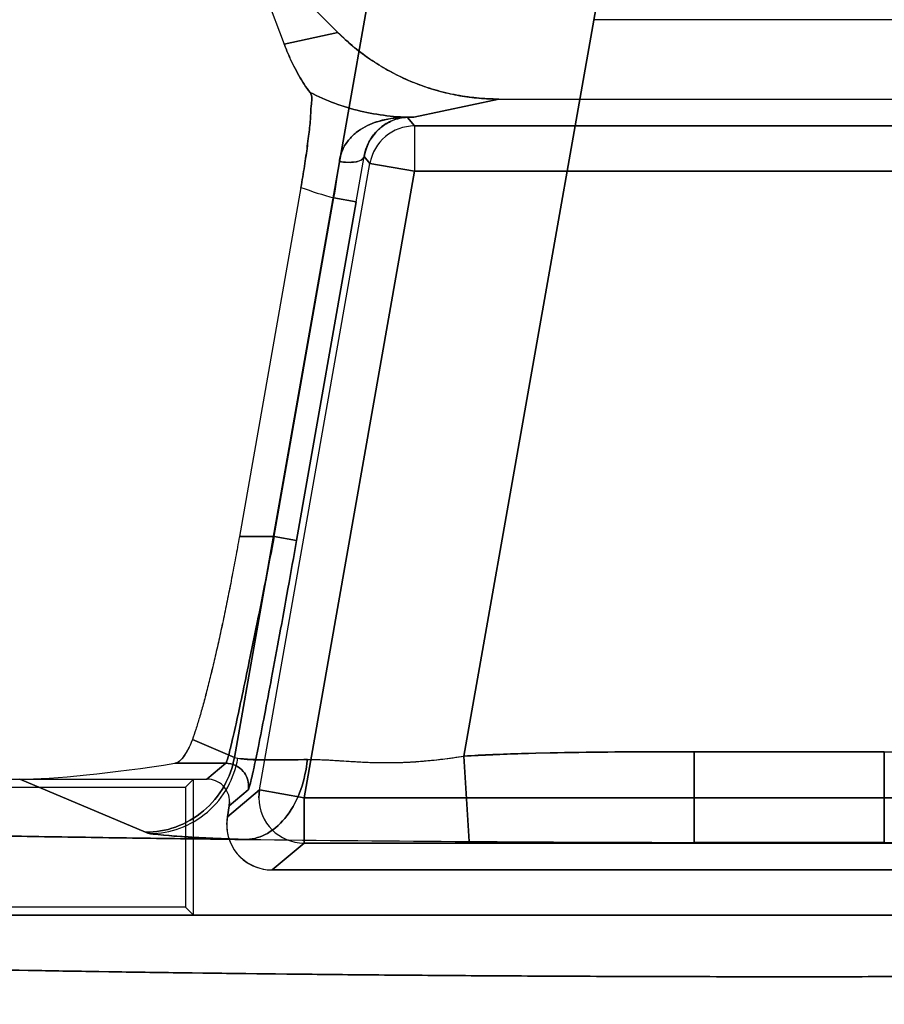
# Model space of a CAD drawing. Header units: millimetres. Extents: x 0 to 297, y 0 to 210.
# Tile 234 of 256: x 58.265 to 58.379, y 159.627 to 159.757. Entities that reach past the tile are written whole.
import ezdxf

# ---------------------------------------------------------------- set-up
doc = ezdxf.new("R2010")
doc.units = ezdxf.units.MM
doc.header["$LTSCALE"] = 16.335
doc.layers.get('0').update_dxf_attribs({"linetype": 'CONTINUOUS'})
for name, color, linetype in [('AXES_REF', 7, 'CONTINUOUS'), ('INTFCLR_1', 7, 'CONTINUOUS'), ('INTFCLR_72935', 7, 'CONTINUOUS')]:
    doc.layers.add(name, color=color, linetype=linetype)

msp = doc.modelspace()

# ---------------------------------------------------------------- linework, layer by layer
at = {"color": 7, "linetype": 'Continuous'}
for radius in [5.8174969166, 5.817, 5.7797484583]:
    msp.add_circle((57.454730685, 154.8339782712), radius, dxfattribs=at)
msp.add_arc((57.454730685, 154.8339782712), 5.76, 278.2771290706, 261.7228709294, dxfattribs=at)
at = {"layer": 'AXES_REF', "color": 9, "linetype": 'Continuous'}
msp.add_circle((57.454730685, 154.8339782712), 5.3067073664, dxfattribs=at)
at = {"layer": 'INTFCLR_1', "color": 6, "linetype": 'Continuous'}
for p, q in [((58.2947719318, 159.7678960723), (58.3000761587, 159.7539500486)), ((58.3071926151, 159.7554753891), (58.2947719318, 159.7678960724)), ((58.3927148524, 159.7571688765), (58.34108201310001, 159.7571688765)), ((58.3284819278, 159.7466688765), (58.4053149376, 159.7466688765)), ((58.3022946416, 159.7349854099), (58.29414527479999, 159.6887680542)), ((58.13683113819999, 159.6566688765), (58.2898625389, 159.6566688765)), ((58.29281651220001, 159.6531484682), (58.2925608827, 159.6516987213)), ((58.29281651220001, 159.6531484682), (58.2928620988, 159.6536695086)), ((58.29846882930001, 159.6446579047), (58.4353280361, 159.6446579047)), ((58.5904517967, 159.6386579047), (58.1433450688, 159.6386579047))]:
    msp.add_line(p, q, dxfattribs=at)
at = {"layer": 'INTFCLR_1', "color": 9, "linetype": 'Continuous'}
for p, q in [((58.3124240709, 159.7669312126), (58.2934913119, 159.6595582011)), ((58.3238668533, 159.659720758), (58.3418558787, 159.7617415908)), ((58.3071926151, 159.7554753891), (58.3000761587, 159.7539500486)), ((58.3172266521, 159.744256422), (58.3284819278, 159.7466688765)), ((58.31637405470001, 159.7442453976), (58.3172266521, 159.744256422)), ((58.317329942, 159.7431062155), (58.31637405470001, 159.7442453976)), ((58.317329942, 159.7431062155), (58.317329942, 159.7371071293)), ((58.4164669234, 159.7431062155), (58.317329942, 159.7431062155)), ((58.3114219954, 159.7381488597), (58.3106540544, 159.7390640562)), ((58.2968066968, 159.6552613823), (58.31142199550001, 159.7381488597)), ((58.31142199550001, 159.7381488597), (58.317329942, 159.7371071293)), ((58.3027146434, 159.6542196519), (58.317329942, 159.7371071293)), ((58.4164669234, 159.7371071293), (58.317329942, 159.7371071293)), ((58.29876228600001, 159.6887680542), (58.3066671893, 159.7335989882)), ((58.3096211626, 159.733078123), (58.3017162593, 159.688247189)), ((58.3066671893, 159.7335989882), (58.3096211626, 159.733078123)), ((58.29414527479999, 159.6887680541), (58.29876228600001, 159.6887680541)), ((58.3017162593, 159.688247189), (58.29876228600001, 159.6887680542)), ((58.2879305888, 159.6619068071), (58.2934913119, 159.659558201)), ((58.2934913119, 159.659558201), (58.29395066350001, 159.6594298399)), ((58.3238668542, 159.6597207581), (58.32454141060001, 159.6484276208)), ((58.3543076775, 159.6483025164), (58.3543076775, 159.6602952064)), ((58.3543076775, 159.6602952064), (58.3794891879, 159.6602952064)), ((58.3794891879, 159.6602952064), (58.3794891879, 159.6483025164)), ((58.28562705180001, 159.6587726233), (58.2923696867, 159.6587726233)), ((58.289862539, 159.6566688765), (58.2923696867, 159.6587726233)), ((58.2817185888, 159.6496413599), (58.2650797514, 159.6566688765)), ((58.2925608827, 159.6516987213), (58.2968066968, 159.6552613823)), ((58.29532366, 159.655252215), (58.29281651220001, 159.6531484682)), ((58.2968066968, 159.6552613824), (58.2967159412, 159.6542196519)), ((58.3027146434, 159.6542196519), (58.2968066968, 159.6552613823)), ((58.3027146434, 159.6542196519), (58.3027146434, 159.6482205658)), ((58.431082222, 159.6542196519), (58.3027146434, 159.6542196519)), ((58.282364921, 159.649480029), (58.2817185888, 159.6496413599)), ((58.3027146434, 159.6482205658), (58.29846882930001, 159.6446579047)), ((58.3027146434, 159.6482205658), (58.431082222, 159.6482205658)), ((58.3543076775, 159.6483025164), (58.3794891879, 159.6483025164))]:
    msp.add_line(p, q, dxfattribs=at)
at = {"layer": 'INTFCLR_1', "color": 7, "linetype": 'Continuous'}
for p, q in [((58.31637405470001, 159.7442453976), (58.3162805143, 159.7442517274)), ((58.3167124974, 159.7442599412), (58.3166317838, 159.7442584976)), ((58.3031416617, 159.6592711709), (58.30513479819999, 159.6592471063))]:
    msp.add_line(p, q, dxfattribs=at)
at = {"layer": 'INTFCLR_1', "color": 9, "linetype": 'Continuous'}
for centre, radius, start, end in [((58.3162156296, 159.8526730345), 0.1084213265, 270.0342886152, 270.534287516), ((58.3173317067, 159.7371050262), 0.006001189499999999, 90.016848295, 169.9831517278), ((57.5186220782, 159.8726544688), 0.8032192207, 349.9928440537, 350.4261478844), ((58.0235264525, 159.7780360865), 0.2866065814, 351.0805572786, 352.0543630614), ((58.3172273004, 159.7744820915), 0.0422248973, 249.2897728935, 255.5170824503), ((58.2923567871, 159.6557721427), 0.0030120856, 350.0601726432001, 0.0341075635), ((58.3027174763, 159.6542220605), 0.006001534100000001, 180.022994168, 269.9729549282)]:
    msp.add_arc(centre, radius, start, end, dxfattribs=at)
at = {"layer": 'INTFCLR_1', "color": 6, "linetype": 'Continuous'}
for centre, radius, start, end in [((58.28986410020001, 159.6536708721), 0.0029979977, 359.9739411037, 90.02983578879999), ((58.2984682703, 159.6506565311), 0.0059985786, 169.9947483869, 270.0053381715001), ((58.3632928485, 165.6270298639), 5.978727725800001, 269.3467848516, 269.6286318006), ((58.3665314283, 166.1001256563), 6.451834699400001, 269.6271033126, 269.8914464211), ((58.3668984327, 166.2366811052), 6.5883906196, 269.8905047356, 270.1094952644), ((58.3672643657, 166.1003912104), 6.4521002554, 270.108558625, 270.372890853)]:
    msp.add_arc(centre, radius, start, end, dxfattribs=at)
msp.add_ellipse((58.28399995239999, 159.6606705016), major_axis=(0.0224244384, 0.0034061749), ratio=0.09365819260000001, start_param=-2.5890598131, end_param=-1.5124059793, dxfattribs=at)
for points, knots in [([(58.3071926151, 159.7554753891), (58.3078163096, 159.7548516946), (58.3091173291, 159.7536607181), (58.3112197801, 159.7520517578), (58.3134583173, 159.7506320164), (58.31581509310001, 159.7494141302), (58.3182603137, 159.7484121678), (58.3207603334, 159.7476346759), (58.32329460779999, 159.747080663), (58.3258704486, 159.7467444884), (58.3276052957, 159.7466688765), (58.3284819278, 159.7466688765)], [0, 0, 0, 0, 0.1119609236, 0.2235464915, 0.335643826, 0.4479966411, 0.5598491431, 0.6706416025, 0.7799103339, 0.8887251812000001, 1, 1, 1, 1]), ([(58.3034977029, 159.7475369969), (58.3029632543, 159.7482475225), (58.302218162, 159.7493962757), (58.30132038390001, 159.7510694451), (58.3006669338, 159.7524659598), (58.30026516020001, 159.7534531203), (58.3000761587, 159.7539500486)], [0, 0, 0, 0, 0.365873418, 0.561597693, 0.7812155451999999, 1, 1, 1, 1]), ([(58.3034977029, 159.7475369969), (58.3038526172, 159.7470651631), (58.3035888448, 159.7457210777), (58.3035704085, 159.7438605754), (58.3032957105, 159.741634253), (58.303031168, 159.7395711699), (58.3027610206, 159.7377818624), (58.3025372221, 159.736387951), (58.3023771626, 159.7354534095), (58.3022946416, 159.7349854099)], [0, 0, 0, 0, 0.1400184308, 0.2798827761, 0.4584735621, 0.665135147, 0.7751643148, 0.8873007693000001, 1, 1, 1, 1]), ([(58.29414527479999, 159.6887680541), (58.2939827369, 159.6878462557), (58.2936512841, 159.6860090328), (58.2931350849, 159.6832729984), (58.2926043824, 159.6805806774), (58.2920638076, 159.6779561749), (58.291518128, 159.6754226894), (58.2909722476, 159.6730029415), (58.2904310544, 159.6707185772), (58.2898994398, 159.6685897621), (58.2893821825, 159.6666351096), (58.28888392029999, 159.6648714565), (58.28840945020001, 159.663314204), (58.2880882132, 159.6623508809), (58.2879305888, 159.6619068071)], [0, 0, 0, 0, 0.1017659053, 0.2029687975, 0.3027121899, 0.4001097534, 0.4942963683, 0.5844706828, 0.6697964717, 0.7495265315, 0.8230208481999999, 0.8896173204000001, 0.9487681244, 1, 1, 1, 1]), ([(58.2879305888, 159.6619068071), (58.2877524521, 159.6614049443), (58.2871892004, 159.6602940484), (58.2863993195, 159.6588942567), (58.28562705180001, 159.6587726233)], [0, 0, 0, 0, 0.4051805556, 1, 1, 1, 1]), ([(58.295132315, 159.6486907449), (58.2929939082, 159.6487152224), (58.2887397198, 159.6487663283), (58.2823942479, 159.6488499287), (58.2761221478, 159.6489400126), (58.2699288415, 159.649036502), (58.26381974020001, 159.6491393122), (58.2578001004, 159.6492483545), (58.25187520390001, 159.6493635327), (58.2460501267, 159.6494847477), (58.2403300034, 159.6496118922), (58.2347197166, 159.6497448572), (58.229224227, 159.6498835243), (58.2238482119, 159.6500277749), (58.2185964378, 159.6501774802), (58.2134733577, 159.6503325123), (58.2084835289, 159.6504927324), (58.203631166, 159.6506580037), (58.1989206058, 159.6508281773), (58.1943558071, 159.6510031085), (58.1899408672, 159.6511826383), (58.1856794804, 159.6513666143), (58.1815754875, 159.6515548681), (58.1776323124, 159.6517472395), (58.17385352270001, 159.6519435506), (58.1702422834, 159.6521436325), (58.1668018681, 159.6523472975), (58.163535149, 159.6525543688), (58.1604450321, 159.6527646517), (58.15753412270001, 159.6529779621), (58.1548050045, 159.6531940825), (58.1522599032, 159.6534128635), (58.1499013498, 159.6536339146), (58.147730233, 159.6538576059), (58.1457521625, 159.6540817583), (58.1439567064, 159.6543123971), (58.1423838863, 159.6545292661), (58.1405583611, 159.6548586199), (58.1390966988, 159.6549932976), (58.1362277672, 159.6561743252), (58.13683113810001, 159.6566688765)], [0, 0, 0, 0, 0.0403459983, 0.0802656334, 0.1197245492, 0.158688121, 0.1971232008, 0.2349956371, 0.2722737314, 0.3089238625, 0.3449157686, 0.3802166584, 0.4147976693, 0.4486270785, 0.4816774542, 0.5139182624, 0.5453237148, 0.5758644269, 0.6055163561, 0.6342514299, 0.6620474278, 0.6888777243, 0.7147218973, 0.7395550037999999, 0.7633583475, 0.7861088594, 0.8077892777, 0.8283789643, 0.84786253, 0.866222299, 0.8834432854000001, 0.8995115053, 0.9144138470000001, 0.9281384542, 0.9406748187, 0.9520138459, 0.9621482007, 0.9710725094, 0.985281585, 1, 1, 1, 1]), ([(58.5904517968, 159.6386579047), (58.59106249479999, 159.6381381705), (58.58808754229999, 159.6370291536), (58.5861334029, 159.6368010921), (58.5828333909, 159.6362564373), (58.57913644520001, 159.6358597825), (58.5745772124, 159.6354181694), (58.5693116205, 159.6350007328), (58.5632253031, 159.6345827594), (58.55643073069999, 159.6341796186), (58.54894988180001, 159.6337906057), (58.5408104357, 159.6334178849), (58.5320443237, 159.6330628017), (58.52268045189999, 159.6327265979), (58.5127559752, 159.6324105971), (58.5023065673, 159.6321159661), (58.4913778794, 159.6318439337), (58.4800044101, 159.6315952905), (58.4682235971, 159.6313708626), (58.4560809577, 159.6311715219), (58.4436274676, 159.6309980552), (58.4309037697, 159.6308509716), (58.4179492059, 159.6307307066), (58.4048083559, 159.6306376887), (58.39153123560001, 159.6305722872), (58.3781714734, 159.6305347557), (58.3647849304, 159.6305251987), (58.3514188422, 159.6305435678), (58.3381173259, 159.6305897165), (58.3249201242, 159.6306634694), (58.3118729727, 159.6307645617), (58.2990217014, 159.6308926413), (58.286415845, 159.6310472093), (58.2741046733, 159.6312276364), (58.2621342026, 159.6314331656), (58.2505417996, 159.6316630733), (58.2393719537, 159.6319164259), (58.2286632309, 159.6321922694), (58.21845324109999, 159.632489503), (58.20876814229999, 159.6328073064), (58.1996490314, 159.6331443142), (58.19112292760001, 159.6334994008), (58.1832240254, 159.6338710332), (58.17597665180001, 159.6342578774), (58.1694094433, 159.634658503), (58.1635496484, 159.6350696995), (58.15849113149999, 159.6354867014), (58.1543174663, 159.6358870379), (58.1510457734, 159.6362806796), (58.1486306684, 159.6365893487), (58.1463895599, 159.6370585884), (58.14495487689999, 159.6370554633), (58.142957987, 159.6383284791), (58.1433450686, 159.6386579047)], [0, 0, 0, 0, 0.0053634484, 0.0105080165, 0.0174696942, 0.0261292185, 0.0359552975, 0.0479090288, 0.061523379, 0.0767353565, 0.0934392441, 0.111622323, 0.1312314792, 0.1521169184, 0.1742905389, 0.1976424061, 0.222032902, 0.2474069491, 0.2737291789, 0.3008402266, 0.3286309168, 0.35702934, 0.3859452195, 0.4152780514, 0.4449208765, 0.4747470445, 0.504631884, 0.534453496, 0.5641429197, 0.5935963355, 0.6227211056, 0.6514081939, 0.6795531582, 0.7070385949, 0.7337572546, 0.7596264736, 0.7845867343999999, 0.8084831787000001, 0.8312728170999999, 0.8529025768, 0.8732943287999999, 0.8923052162, 0.9099766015, 0.9261822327, 0.9408466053, 0.9539794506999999, 0.9654744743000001, 0.9747786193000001, 0.9820611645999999, 0.9874063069, 0.9913214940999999, 0.99660046, 1, 1, 1, 1])]:
    msp.add_open_spline(points, degree=3, knots=knots, dxfattribs=at)
at = {"layer": 'INTFCLR_1', "color": 9, "linetype": 'Continuous'}
for points, knots in [([(58.3172266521, 159.7442564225), (58.3148563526, 159.7442551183), (58.3101014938, 159.7448112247), (58.30560839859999, 159.7464643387), (58.30349770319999, 159.7475369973)], [0, 0, 0, 0, 0.5002826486, 1, 1, 1, 1]), ([(58.30738151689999, 159.7384174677), (58.3077508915, 159.7383491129), (58.3086422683, 159.7382658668), (58.30978203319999, 159.7383012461), (58.3105937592, 159.7387870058), (58.3106540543, 159.739064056)], [0, 0, 0, 0, 0.3213345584, 0.7574586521, 1, 1, 1, 1]), ([(58.2923696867, 159.6587726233), (58.2924263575, 159.6588158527), (58.29248549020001, 159.6590681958), (58.2927579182, 159.6598383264), (58.293019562, 159.6610443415), (58.2933830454, 159.662561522), (58.293870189, 159.6647423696), (58.29457688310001, 159.6680005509), (58.2955110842, 159.6724689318), (58.2965476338, 159.6775485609), (58.2976461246, 159.6830499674), (58.2983879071, 159.6868378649), (58.29876228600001, 159.6887680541)], [0, 0, 0, 0, 0.0069694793, 0.0231067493, 0.082544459, 0.125315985, 0.1762760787, 0.3008033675, 0.4514571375, 0.6225809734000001, 0.8077473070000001, 1, 1, 1, 1]), ([(58.3017162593, 159.688247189), (58.3013419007, 159.686124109), (58.3006001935, 159.6819576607), (58.2995016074, 159.6759062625), (58.2984654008, 159.6703183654), (58.2975302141, 159.6654043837), (58.2968259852, 159.6618174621), (58.2963348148, 159.6594228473), (58.2960400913, 159.6580193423), (58.2957864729, 159.6569083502), (58.2956030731, 159.6560720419), (58.2954371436, 159.6555777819), (58.2953827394, 159.6553017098), (58.29532366, 159.655252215)], [0, 0, 0, 0, 0.1923729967, 0.3776316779, 0.5488160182, 0.6994950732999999, 0.8240116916, 0.8749520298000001, 0.9176942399, 0.9518262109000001, 0.9770472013, 0.9931225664, 1, 1, 1, 1]), ([(58.2817185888, 159.6496413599), (58.2830586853, 159.6496452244), (58.2858468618, 159.6501281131), (58.2895636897, 159.6522630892), (58.2923005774, 159.6555663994), (58.2932556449, 159.658235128), (58.2934913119, 159.659558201)], [0, 0, 0, 0, 0.2418458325, 0.4995103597, 0.7574691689, 1, 1, 1, 1]), ([(58.282364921, 159.649480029), (58.2836845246, 159.6494891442), (58.28643471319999, 159.6499851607), (58.2900911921, 159.6521367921), (58.2927792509, 159.6554454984), (58.2937175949, 159.6581080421), (58.29395066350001, 159.6594298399)], [0, 0, 0, 0, 0.2401135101, 0.4970672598, 0.7557827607, 1, 1, 1, 1]), ([(58.29395066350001, 159.6594298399), (58.2950284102, 159.6592398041), (58.297022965, 159.6592295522), (58.300083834, 159.6592046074), (58.3020564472, 159.659245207), (58.3031416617, 159.6592711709)], [0, 0, 0, 0, 0.3569481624, 0.6459376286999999, 1, 1, 1, 1]), ([(58.354307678, 159.6602952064), (58.35176861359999, 159.6602952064), (58.3466906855, 159.6602908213), (58.3390761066, 159.6602369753), (58.3314663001, 159.6600851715), (58.3263985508, 159.6598719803), (58.3238668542, 159.6597207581)], [0, 0, 0, 0, 0.2500000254, 0.5000000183, 0.7500000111, 1, 1, 1, 1]), ([(58.2953688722, 159.6557739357), (58.2953687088, 159.6564574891), (58.294820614, 159.6580357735), (58.29321470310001, 159.6587723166), (58.2923696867, 159.6587726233)], [0, 0, 0, 0, 0.4471849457, 1, 1, 1, 1]), ([(58.3031416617, 159.6592711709), (58.3030112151, 159.6579309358), (58.30245063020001, 159.6552929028), (58.3007050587, 159.6518378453), (58.2981799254, 159.6493947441), (58.2960832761, 159.6487270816), (58.2951323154, 159.648690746)], [0, 0, 0, 0, 0.2822889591, 0.5592756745, 0.8004991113, 1, 1, 1, 1]), ([(58.295132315, 159.6486907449), (58.2936268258, 159.6487387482), (58.2908908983, 159.6488386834), (58.2872298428, 159.6490194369), (58.2844783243, 159.6492176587), (58.2829565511, 159.6493757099), (58.282364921, 159.649480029)], [0, 0, 0, 0, 0.3531130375, 0.6418318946, 0.8591638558, 1, 1, 1, 1])]:
    msp.add_open_spline(points, degree=3, knots=knots, dxfattribs=at)
at = {"layer": 'INTFCLR_1', "color": 7, "linetype": 'Continuous'}
for points, knots in [([(58.30738151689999, 159.7384174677), (58.3074549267, 159.7389455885), (58.3077406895, 159.7399548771), (58.3085396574, 159.7412516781), (58.3095766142, 159.7422680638), (58.31076019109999, 159.7430302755), (58.3120378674, 159.743582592), (58.314003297, 159.7441335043), (58.3155951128, 159.7442823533), (58.3167124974, 159.7442599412)], [0, 0, 0, 0, 0.1329342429, 0.2574200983, 0.3756536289, 0.4919354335, 0.6064872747, 0.7213634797, 1, 1, 1, 1]), ([(58.3166317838, 159.7442584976), (58.31595455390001, 159.7442687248), (58.3146516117, 159.7440213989), (58.31214673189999, 159.7426617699), (58.31090358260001, 159.7405801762), (58.3106540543, 159.739064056)], [0, 0, 0, 0, 0.2396013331, 0.4564480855, 1, 1, 1, 1]), ([(58.3031416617, 159.6592711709), (58.3046484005, 159.6593072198), (58.3069772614, 159.6591478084), (58.3101659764, 159.6589431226), (58.3127535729, 159.6588439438), (58.31544251, 159.6588613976), (58.3182045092, 159.6590196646), (58.320539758, 159.6592636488), (58.3224333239, 159.6595115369), (58.3233884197, 159.6596495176), (58.3238668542, 159.6597207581)], [0, 0, 0, 0, 0.2175855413, 0.3362524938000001, 0.4614624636, 0.5913015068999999, 0.7243046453, 0.8606882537, 0.9301683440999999, 1, 1, 1, 1]), ([(58.3061183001, 159.6591996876), (58.3067114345, 159.6591660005), (58.3078264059, 159.6590944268), (58.30959842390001, 159.6589810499), (58.31161178, 159.6588800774), (58.3136067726, 159.6588443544), (58.315514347, 159.6588788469), (58.31723783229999, 159.6589614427), (58.3192010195, 159.6591190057), (58.3214384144, 159.6593721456), (58.3230227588, 159.65959391), (58.3238668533, 159.659720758)], [0, 0, 0, 0, 0.1001055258, 0.1882595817, 0.2991993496, 0.4397641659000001, 0.5243668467, 0.6206445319, 0.730460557, 0.8561711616, 1, 1, 1, 1])]:
    msp.add_open_spline(points, degree=3, knots=knots, dxfattribs=at)
at = {"layer": 'INTFCLR_72935', "color": 6, "linetype": 'Continuous'}
for p, q in [((58.29477239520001, 159.7678987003), (58.3000777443, 159.7539497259)), ((58.29477239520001, 159.7678987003), (58.3071957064, 159.7554753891)), ((58.3927148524, 159.7571688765), (58.341082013, 159.7571688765)), ((58.3284850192, 159.7466688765), (58.4053118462, 159.7466688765)), ((58.3022948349, 159.7349865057), (58.29414527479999, 159.6887680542)), ((58.13683113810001, 159.6566688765), (58.2898625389, 159.6566688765)), ((58.1372096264, 159.6556109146), (58.2869996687, 159.6556109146)), ((58.2880576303, 159.6566688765), (58.2869996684, 159.6556109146)), ((58.2869996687, 159.6556109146), (58.2869996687, 159.639715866)), ((58.2880576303, 159.6386579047), (58.2880576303, 159.6566688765)), ((58.2925608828, 159.6516987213), (58.29281651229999, 159.6531484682)), ((58.2928620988, 159.6536695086), (58.29281651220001, 159.6531484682)), ((58.2924697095, 159.6506566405), (58.2925608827, 159.6516987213)), ((58.4353280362, 159.6446579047), (58.29846882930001, 159.6446579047)), ((58.2869996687, 159.639715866), (58.1429561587, 159.639715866)), ((58.1433450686, 159.6386579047), (58.5904517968, 159.6386579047)), ((58.28805763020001, 159.6386579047), (58.2869996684, 159.6397158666))]:
    msp.add_line(p, q, dxfattribs=at)
at = {"layer": 'INTFCLR_72935', "color": 9, "linetype": 'Continuous'}
for p, q in [((58.2934913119, 159.6595582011), (58.3124240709, 159.7669312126)), ((58.3418558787, 159.7617415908), (58.3238668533, 159.659720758)), ((58.3000777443, 159.7539497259), (58.3071957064, 159.7554753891)), ((58.3284850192, 159.7466688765), (58.3172297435, 159.744256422)), ((58.3172297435, 159.744256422), (58.3163740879, 159.7442453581)), ((58.3163740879, 159.7442453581), (58.317329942, 159.7431062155)), ((58.317329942, 159.7431062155), (58.317329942, 159.7371071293)), ((58.317329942, 159.7431062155), (58.4164669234, 159.7431062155)), ((58.3106540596, 159.73906405), (58.31142199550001, 159.7381488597)), ((58.2968066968, 159.6552613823), (58.31142199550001, 159.7381488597)), ((58.317329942, 159.7371071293), (58.31142199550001, 159.7381488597)), ((58.317329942, 159.7371071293), (58.3027146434, 159.6542196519)), ((58.317329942, 159.7371071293), (58.4164669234, 159.7371071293)), ((58.29876228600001, 159.6887680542), (58.3066673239, 159.7335997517)), ((58.3017162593, 159.688247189), (58.3096212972, 159.7330788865)), ((58.3096212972, 159.7330788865), (58.3066673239, 159.7335997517)), ((58.29876228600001, 159.6887680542), (58.29414527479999, 159.6887680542)), ((58.29876228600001, 159.6887680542), (58.3017162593, 159.688247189)), ((58.2934913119, 159.659558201), (58.2879305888, 159.6619068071)), ((58.3245414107, 159.6484276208), (58.323866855, 159.6597207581)), ((58.3543076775, 159.6602952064), (58.3543076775, 159.6483025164)), ((58.3794891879, 159.6602952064), (58.3543076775, 159.6602952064)), ((58.3794891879, 159.6483025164), (58.3794891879, 159.6602952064)), ((58.2923696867, 159.6587726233), (58.28562705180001, 159.6587726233)), ((58.2923696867, 159.6587726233), (58.2898625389, 159.6566688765)), ((58.2650797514, 159.6566688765), (58.2817185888, 159.6496413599)), ((58.2968066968, 159.6552613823), (58.2925608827, 159.6516987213)), ((58.29281651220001, 159.6531484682), (58.29532366, 159.655252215)), ((58.2967159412, 159.6542196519), (58.2968066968, 159.6552613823)), ((58.2968066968, 159.6552613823), (58.3027146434, 159.6542196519)), ((58.3027146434, 159.6482205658), (58.3027146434, 159.6542196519)), ((58.3027146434, 159.6542196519), (58.431082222, 159.6542196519)), ((58.29846882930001, 159.6446579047), (58.3027146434, 159.6482205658)), ((58.431082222, 159.6482205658), (58.3027146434, 159.6482205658)), ((58.3794891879, 159.6483025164), (58.3543076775, 159.6483025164))]:
    msp.add_line(p, q, dxfattribs=at)
at = {"layer": 'INTFCLR_72935', "color": 7, "linetype": 'Continuous'}
for p, q in [((58.3162802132, 159.7442517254), (58.3163740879, 159.7442453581)), ((58.316631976, 159.7442584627), (58.316712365, 159.7442599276))]:
    msp.add_line(p, q, dxfattribs=at)
at = {"layer": 'INTFCLR_72935', "color": 9, "linetype": 'Continuous'}
for centre, radius, start, end in [((58.316218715, 159.852674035), 0.108422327, 270.0324986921, 270.5342857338), ((58.3173316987, 159.7371050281), 0.0060011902, 90.0167714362, 169.9831562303), ((57.5187623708, 159.872629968), 0.8030767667, 349.9928814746, 350.4262064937), ((58.0236148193, 159.7780178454), 0.2865164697, 351.0815760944, 352.0555671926), ((58.3172303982, 159.7744820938), 0.04222490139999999, 249.2855617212, 255.5129312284), ((58.29235678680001, 159.6557721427), 0.0030120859, 350.0601726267, 0.0341071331), ((58.3027174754, 159.6542220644), 0.006001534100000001, 180.0230315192, 269.972962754)]:
    msp.add_arc(centre, radius, start, end, dxfattribs=at)
at = {"layer": 'INTFCLR_72935', "color": 6, "linetype": 'Continuous'}
for centre, radius, start, end in [((58.2898640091, 159.6536707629), 0.0029981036, 359.9760303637, 90.028097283), ((58.2984681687, 159.6506564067), 0.0059984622, 179.9977659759, 270.0063091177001), ((58.3634092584, 165.640117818), 5.9918161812, 269.3470985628, 269.62832985), ((58.3665319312, 166.1002775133), 6.451986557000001, 269.6271076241, 269.8914445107), ((58.3668984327, 166.2411908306), 6.5929003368, 269.8905796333, 270.1094203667), ((58.3672660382, 166.1000118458), 6.4517208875, 270.1085501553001, 270.3728979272)]:
    msp.add_arc(centre, radius, start, end, dxfattribs=at)
msp.add_ellipse((58.28399995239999, 159.6606705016), major_axis=(0.0224244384, 0.0034061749), ratio=0.09365819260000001, start_param=-2.5890598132, end_param=-1.5124059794, dxfattribs=at)
for points, knots in [([(58.3284850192, 159.7466688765), (58.327499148, 159.7466688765), (58.3255109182, 159.7467663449), (58.3225507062, 159.7472070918), (58.3196458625, 159.747940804), (58.3168544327, 159.7489487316), (58.3141991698, 159.7502127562), (58.3116871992, 159.751723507), (58.3093337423, 159.7534721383), (58.3078843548, 159.7547867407), (58.3071957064, 159.7554753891)], [0, 0, 0, 0, 0.1251515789, 0.2522228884, 0.3793277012, 0.5048511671, 0.6283660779, 0.7520625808, 0.8763686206, 1, 1, 1, 1]), ([(58.3000777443, 159.753949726), (58.300268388, 159.7534484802), (58.3006708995, 159.7524600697), (58.3013251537, 159.7510629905), (58.30222062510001, 159.749394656), (58.30296455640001, 159.7482477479), (58.3034979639, 159.7475384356)], [0, 0, 0, 0, 0.2207518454, 0.4391205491, 0.6346731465, 1, 1, 1, 1]), ([(58.30229483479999, 159.7349865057), (58.30237710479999, 159.7354530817), (58.3025365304, 159.7363838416), (58.3027593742, 159.7377712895), (58.3030284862, 159.7395523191), (58.3032928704, 159.7416105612), (58.30356869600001, 159.743838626), (58.3035878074, 159.74570844), (58.3038556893, 159.7470627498), (58.3034979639, 159.7475384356)], [0, 0, 0, 0, 0.1123542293, 0.2239221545, 0.3333084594, 0.5391984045, 0.7180400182, 0.8588535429, 1, 1, 1, 1]), ([(58.29414527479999, 159.6887680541), (58.2939825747, 159.6878453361), (58.2936508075, 159.6860064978), (58.2931342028, 159.6832683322), (58.29260311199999, 159.680574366), (58.2920622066, 159.6779485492), (58.29151630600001, 159.6754143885), (58.2909703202, 159.6729946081), (58.2904291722, 159.6707108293), (58.2898977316, 159.6685831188), (58.2893808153, 159.666630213), (58.2888830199, 159.6648682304), (58.288408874, 159.6633127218), (58.2880879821, 159.6623502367), (58.2879305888, 159.6619068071)], [0, 0, 0, 0, 0.1018674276, 0.2031477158, 0.3029480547, 0.400394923, 0.4946225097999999, 0.5847833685, 0.6700876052, 0.7497896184, 0.8232123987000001, 0.8897154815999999, 0.9488425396, 1, 1, 1, 1]), ([(58.2879305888, 159.6619068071), (58.2876865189, 159.6612191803), (58.2870856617, 159.6601246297), (58.2862083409, 159.6588641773), (58.28562705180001, 159.6587726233)], [0, 0, 0, 0, 0.5535625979, 1, 1, 1, 1]), ([(58.13683113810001, 159.6566688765), (58.1364228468, 159.6563342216), (58.1382214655, 159.6551502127), (58.1398386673, 159.6550534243), (58.1419816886, 159.6545764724), (58.143957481, 159.6543142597), (58.14575191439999, 159.6540811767), (58.1477303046, 159.6538577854), (58.1499013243, 159.6536338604), (58.15225990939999, 159.6534128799), (58.1548050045, 159.6531940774), (58.1575341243, 159.6529779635), (58.1604450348, 159.6527646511), (58.1635351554, 159.6525543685), (58.1668018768, 159.6523472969), (58.17024229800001, 159.6521436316), (58.1738535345, 159.65194355), (58.17763233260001, 159.6517472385), (58.1815755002, 159.6515548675), (58.1856795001, 159.6513666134), (58.1899408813, 159.6511826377), (58.1943558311, 159.6510031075), (58.19892062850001, 159.6508281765), (58.2036311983, 159.6506580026), (58.2084835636, 159.6504927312), (58.2134733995, 159.650332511), (58.218596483, 159.6501774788), (58.2238482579, 159.6500277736), (58.2292242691, 159.6498835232), (58.2347197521, 159.6497448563), (58.2403300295, 159.6496118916), (58.2460501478, 159.6494847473), (58.2518752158, 159.6493635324), (58.2578001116, 159.6492483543), (58.2638197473, 159.6491393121), (58.2699288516, 159.6490365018), (58.2761221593, 159.6489400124), (58.28239425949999, 159.6488499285), (58.2887397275, 159.6487663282), (58.2929939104, 159.6487152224), (58.295132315, 159.6486907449)], [0, 0, 0, 0, 0.0099543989, 0.0217397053, 0.0383651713, 0.0484940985, 0.0598270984, 0.072356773, 0.08607405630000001, 0.1009684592, 0.1170281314, 0.1342399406, 0.1525898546, 0.1720631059, 0.1926418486, 0.21431062, 0.2370491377, 0.2608396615, 0.2856596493, 0.3114898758, 0.3383060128, 0.3660870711, 0.3948069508, 0.4244430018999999, 0.4549675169, 0.4863562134, 0.5185798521, 0.5516126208, 0.5854239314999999, 0.6199864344, 0.6552684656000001, 0.6912410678, 0.7278716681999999, 0.765129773, 0.8029820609, 0.8413965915, 0.8803394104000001, 0.9197772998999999, 0.9596755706, 1, 1, 1, 1]), ([(58.1433450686, 159.6386579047), (58.142734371, 159.6381381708), (58.1457093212, 159.6370291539), (58.1476634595, 159.6368010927), (58.1509634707, 159.6362564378), (58.1546604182, 159.6358597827), (58.1592196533, 159.6354181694), (58.1644852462, 159.6350007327), (58.1705715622, 159.6345827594), (58.1773661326, 159.6341796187), (58.1848469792, 159.633790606), (58.1929864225, 159.6334178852), (58.2017525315, 159.6330628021), (58.2111164, 159.6327265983), (58.2210408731, 159.6324105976), (58.2314902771, 159.6321159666), (58.24241896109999, 159.6318439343), (58.2537924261, 159.6315952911), (58.265573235, 159.6313708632), (58.2777158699, 159.6311715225), (58.29016935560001, 159.6309980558), (58.3028930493, 159.6308509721), (58.3158476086, 159.630730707), (58.3289884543, 159.630637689), (58.3422655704, 159.6305722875), (58.3556253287, 159.6305347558), (58.3690118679, 159.6305251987), (58.3823779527, 159.6305435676), (58.3956794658, 159.6305897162), (58.4088766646, 159.6306634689), (58.4219238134, 159.630764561), (58.4347750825, 159.6308926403), (58.4473809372, 159.6310472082), (58.45969210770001, 159.6312276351), (58.4716625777, 159.631433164), (58.4832549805, 159.6316630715), (58.49442482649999, 159.6319164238), (58.50513354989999, 159.6321922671), (58.51534354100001, 159.6324895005), (58.5250286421, 159.6328073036), (58.5341477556, 159.6331443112), (58.5426738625, 159.6334993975), (58.5505727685, 159.6338710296), (58.5578201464, 159.6342578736), (58.5643873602, 159.6346584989), (58.5702471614, 159.6350696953), (58.5753056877, 159.6354866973), (58.5794793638, 159.6358870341), (58.5827510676, 159.6362806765), (58.58516618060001, 159.6365893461), (58.5874072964, 159.6370585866), (58.5888419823, 159.6370554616), (58.5908388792, 159.6383284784), (58.5904517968, 159.6386579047)], [0, 0, 0, 0, 0.0053634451, 0.0105080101, 0.0174696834, 0.0261292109, 0.0359553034, 0.0479090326, 0.0615233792, 0.0767353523, 0.0934392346, 0.1116223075, 0.1312314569, 0.1521168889, 0.1742905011, 0.1976423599, 0.2220328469, 0.2474068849, 0.2737291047, 0.3008401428, 0.3286308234, 0.3570292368, 0.3859451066, 0.4152779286, 0.4449207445, 0.4747469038, 0.504631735, 0.5344533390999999, 0.564142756, 0.5935961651, 0.6227209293, 0.6514080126, 0.679552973, 0.7070384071, 0.7337570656, 0.7596262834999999, 0.7845865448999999, 0.8084829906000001, 0.8312726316, 0.8529023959, 0.8732941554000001, 0.8923050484, 0.9099764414, 0.9261820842, 0.9408464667, 0.9539793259, 0.9654743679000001, 0.9747785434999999, 0.9820611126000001, 0.9874062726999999, 0.9913214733, 0.9966004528, 1, 1, 1, 1])]:
    msp.add_open_spline(points, degree=3, knots=knots, dxfattribs=at)
at = {"layer": 'INTFCLR_72935', "color": 9, "linetype": 'Continuous'}
for points, knots in [([(58.3034979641, 159.747538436), (58.3056090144, 159.7464653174), (58.3101029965, 159.7448114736), (58.3148589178, 159.744255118), (58.3172297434, 159.7442564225)], [0, 0, 0, 0, 0.4997172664, 1, 1, 1, 1]), ([(58.3106540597, 159.7390640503), (58.3105639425, 159.7386499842), (58.3091614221, 159.7381705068), (58.3081033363, 159.7382840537), (58.3073814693, 159.7384176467)], [0, 0, 0, 0, 0.3659772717, 1, 1, 1, 1]), ([(58.29876228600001, 159.6887680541), (58.2983879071, 159.6868378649), (58.2976461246, 159.6830499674), (58.2965476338, 159.6775485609), (58.2955110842, 159.6724689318), (58.29457688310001, 159.6680005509), (58.293870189, 159.6647423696), (58.2933830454, 159.662561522), (58.293019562, 159.6610443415), (58.2927579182, 159.6598383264), (58.29248549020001, 159.6590681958), (58.2924263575, 159.6588158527), (58.2923696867, 159.6587726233)], [0, 0, 0, 0, 0.1922526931, 0.3774190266, 0.5485428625, 0.6991966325, 0.8237239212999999, 0.8746840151, 0.9174555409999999, 0.9768932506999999, 0.9930305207, 1, 1, 1, 1]), ([(58.29532366, 159.655252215), (58.2953827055, 159.6553017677), (58.2954371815, 159.6555777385), (58.2956030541, 159.6560720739), (58.29578648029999, 159.6569083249), (58.296040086, 159.6580193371), (58.2963348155, 159.6594228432), (58.2968259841, 159.6618174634), (58.2975302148, 159.6654043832), (58.2984654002, 159.670318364), (58.2995016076, 159.6759062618), (58.3006001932, 159.68195766), (58.3013419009, 159.6861241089), (58.3017162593, 159.688247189)], [0, 0, 0, 0, 0.0068784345, 0.0229525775, 0.0481731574, 0.0823054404, 0.1250479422, 0.1759883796, 0.3005048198, 0.4511839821, 0.6223682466, 0.8076269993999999, 1, 1, 1, 1]), ([(58.2934913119, 159.6595582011), (58.2932556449, 159.658235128), (58.2923005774, 159.6555663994), (58.2895636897, 159.6522630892), (58.2858468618, 159.6501281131), (58.2830586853, 159.6496452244), (58.2817185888, 159.6496413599)], [0, 0, 0, 0, 0.2425308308, 0.5004896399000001, 0.758154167, 1, 1, 1, 1]), ([(58.3031416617, 159.6592711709), (58.3018843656, 159.6592402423), (58.2996556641, 159.6592112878), (58.296745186, 159.6592043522), (58.2948101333, 159.6593392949), (58.2937830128, 159.6594046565), (58.2934913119, 159.6595582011)], [0, 0, 0, 0, 0.3900097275, 0.6925847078, 0.8977761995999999, 1, 1, 1, 1]), ([(58.3031416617, 159.6592711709), (58.3038716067, 159.6592799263), (58.3053773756, 159.6592567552), (58.30769967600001, 159.6591014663), (58.3101609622, 159.6589430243), (58.31274772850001, 159.6588441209), (58.315435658, 159.6588613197), (58.3181971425, 159.6590188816), (58.3205361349, 159.6592636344), (58.3224332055, 159.6595104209), (58.3233894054, 159.6596475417), (58.3238668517, 159.6597207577)], [0, 0, 0, 0, 0.1053821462, 0.2172606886, 0.3359554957, 0.4614327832, 0.5908719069, 0.7238346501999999, 0.8605590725, 0.9302703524, 1, 1, 1, 1]), ([(58.323866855, 159.6597207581), (58.3263979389, 159.6598594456), (58.3314690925, 159.6600924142), (58.3390816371, 159.6602354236), (58.3466942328, 159.6602914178), (58.3517698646, 159.6602954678), (58.3543076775, 159.6602952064)], [0, 0, 0, 0, 0.2499999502, 0.4999999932, 0.7500000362, 1, 1, 1, 1]), ([(58.3794891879, 159.6602952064), (58.3820282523, 159.6602954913), (58.387106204, 159.6602913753), (58.3947206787, 159.6602355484), (58.40233087, 159.6600909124), (58.4073977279, 159.6598618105), (58.4099300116, 159.6597207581)], [0, 0, 0, 0, 0.2500000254, 0.5000000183, 0.7500000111, 1, 1, 1, 1]), ([(58.2923696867, 159.6587726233), (58.29321470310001, 159.6587723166), (58.294820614, 159.6580357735), (58.2953687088, 159.6564574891), (58.2953688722, 159.6557739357)], [0, 0, 0, 0, 0.5528150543, 1, 1, 1, 1]), ([(58.2951323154, 159.648690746), (58.2960832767, 159.6487270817), (58.2981799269, 159.6493947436), (58.3007050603, 159.6518378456), (58.3024506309, 159.6552929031), (58.3030112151, 159.6579309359), (58.3031416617, 159.6592711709)], [0, 0, 0, 0, 0.1995010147, 0.4407244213, 0.7177110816, 1, 1, 1, 1]), ([(58.2817185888, 159.6496413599), (58.2821436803, 159.6494618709), (58.2835508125, 159.6493334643), (58.2862584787, 159.6490594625), (58.2902911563, 159.6488683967), (58.29338779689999, 159.6487463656), (58.2951323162, 159.6486907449)], [0, 0, 0, 0, 0.1028334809, 0.3086057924, 0.6110232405, 1, 1, 1, 1])]:
    msp.add_open_spline(points, degree=3, knots=knots, dxfattribs=at)
at = {"layer": 'INTFCLR_72935', "color": 7, "linetype": 'Continuous'}
for points, knots in [([(58.316712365, 159.7442599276), (58.3164244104, 159.7442657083), (58.3155379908, 159.744240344), (58.3139623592, 159.7440994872), (58.3122551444, 159.7436749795), (58.3107673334, 159.7430341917), (58.30958394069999, 159.7422741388), (58.3085443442, 159.7412584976), (58.307741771, 159.7399584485), (58.3074550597, 159.7389471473), (58.3073814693, 159.7384176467)], [0, 0, 0, 0, 0.0717826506, 0.2208773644, 0.3935592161, 0.5075474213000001, 0.6233329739, 0.7421456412, 0.8667617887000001, 1, 1, 1, 1]), ([(58.3106540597, 159.7390640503), (58.3107267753, 159.7395047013), (58.3110077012, 159.7405224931), (58.3118001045, 159.7419051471), (58.3130451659, 159.7431407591), (58.31465493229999, 159.7440254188), (58.3159548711, 159.7442686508), (58.316631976, 159.7442584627)], [0, 0, 0, 0, 0.1561922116, 0.3662215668, 0.5494801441, 0.7631706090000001, 1, 1, 1, 1])]:
    msp.add_open_spline(points, degree=3, knots=knots, dxfattribs=at)

doc.saveas('drawing.dxf')
